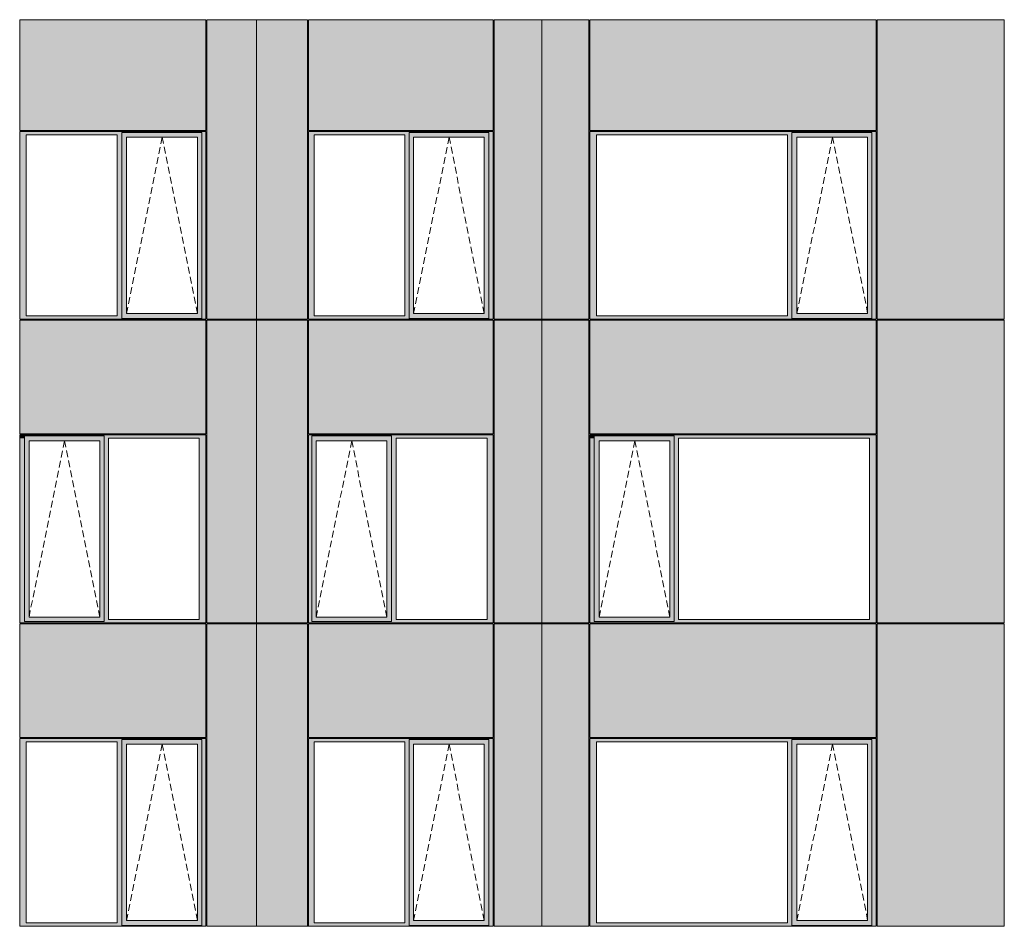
# Model space of a CAD drawing. Header units: millimetres. Extents: x -2957 to 755902, y -5565 to 302042.
# Tile 52 of 65: x 320503 to 330725, y 48748 to 58158. Entities that reach past the tile are written whole.
import ezdxf

# ---------------------------------------------------------------- set-up
doc = ezdxf.new("R2010")
doc.units = ezdxf.units.MM
doc.header["$MEASUREMENT"] = 0
doc.linetypes.add('OO_EOIAAY', pattern=[105.833361, 70.555568, -35.277793])
doc.layers.add('0_Ном._пера__1', color=7, linetype='Continuous', lineweight=0)
doc.layers.add('0_Ном._пера__120', color=7, linetype='Continuous', lineweight=0)
doc.layers.add('АР-Стены_внешние_.АР_Ном._пера__214', color=7, linetype='Continuous', lineweight=0, true_color=0xe2eaf1)

msp = doc.modelspace()

# ---------------------------------------------------------------- hatches: boundary and pattern name
at = {"layer": '0_Ном._пера__1', "linetype": 'Continuous', "lineweight": 0, "true_color": 0x000000}
for points in [[(320502.967, 56998.425), (320502.967, 56963.425), (320571.872, 56963.425), (321516.125, 56963.425), (321564.826, 56963.425), (321564.826, 56988.425), (322392.202, 56988.425), (322392.202, 56963.425), (322436.498, 56963.425), (322436.498, 56998.425)], [(320502.967, 56963.425), (320502.967, 55083.425), (320571.872, 55083.425), (320571.872, 56963.425)], [(321564.826, 56963.425), (321516.125, 56963.425), (321516.125, 55083.425), (321564.826, 55083.425)], [(321564.826, 56988.425), (321564.826, 56938.425), (321614.043, 56938.425), (322347.389, 56938.425), (322392.202, 56938.425), (322392.202, 56988.425)], [(321564.826, 55108.425), (321613.163, 55108.425), (321613.163, 56938.425), (321564.826, 56938.425)], [(322392.202, 56938.425), (322347.389, 56938.425), (322347.389, 55108.425), (322392.202, 55108.425)], [(322392.202, 56963.425), (322392.202, 55083.425), (322436.498, 55083.425), (322436.498, 56963.425)], [(325418.155, 56998.425), (323500.678, 56998.425), (323500.678, 56963.425), (323558.363, 56963.425), (324502.639, 56963.425), (324546.934, 56963.425), (324546.934, 56988.425), (325374.299, 56988.425), (325374.299, 56963.425), (325418.155, 56963.425)], [(323558.363, 56963.425), (323500.678, 56963.425), (323500.678, 55083.425), (323558.363, 55083.425)], [(324546.934, 56963.425), (324502.639, 56963.425), (324502.639, 55083.425), (324546.934, 55083.425)], [(325374.299, 56988.425), (324546.934, 56988.425), (324546.934, 56938.425), (324591.745, 56938.425), (325325.082, 56938.425), (325374.299, 56938.425)], [(324546.934, 56938.425), (324546.934, 55108.425), (324591.745, 55108.425), (324591.745, 56938.425)], [(325325.963, 56938.425), (325325.963, 55108.425), (325374.299, 55108.425), (325374.299, 56938.425)], [(325374.299, 56963.425), (325374.299, 55083.425), (325418.155, 55083.425), (325418.155, 56963.425)], [(329395.355, 56998.425), (326422.419, 56998.425), (326422.419, 56963.425), (326491.335, 56963.425), (328474.835, 56963.425), (328519.138, 56963.425), (328519.138, 56988.425), (329351.052, 56988.425), (329351.052, 56963.425), (329395.355, 56963.425)], [(326422.419, 56963.425), (326422.419, 55083.425), (326491.335, 55083.425), (326491.335, 56963.425)], [(328519.138, 56963.425), (328474.835, 56963.425), (328474.835, 55083.425), (328519.138, 55083.425)], [(328519.174, 56988.425), (328519.174, 56938.425), (328572.747, 56938.425), (329306.209, 56938.425), (329351.052, 56938.425), (329351.052, 56988.425)], [(328519.174, 55108.425), (328571.87, 55108.425), (328571.87, 56938.425), (328519.174, 56938.425)], [(329306.209, 56938.425), (329306.209, 55108.425), (329351.052, 55108.425), (329351.052, 56938.425)], [(329351.052, 55083.425), (329395.355, 55083.425), (329395.355, 56963.425), (329351.052, 56963.425)], [(321614.043, 55108.425), (321564.826, 55108.425), (321564.826, 55058.425), (322392.202, 55058.425), (322392.202, 55108.425), (322347.389, 55108.425)], [(324546.934, 55108.425), (324546.934, 55058.425), (325374.299, 55058.425), (325374.299, 55108.425), (325325.082, 55108.425), (324591.745, 55108.425)], [(328519.174, 55058.425), (329351.052, 55058.425), (329351.052, 55108.425), (329306.209, 55108.425), (328572.747, 55108.425), (328519.174, 55108.425)], [(320571.872, 55083.425), (320502.967, 55083.425), (320502.967, 55048.425), (322436.498, 55048.425), (322436.498, 55083.425), (322392.202, 55083.425), (322392.202, 55058.425), (321564.826, 55058.425), (321564.826, 55083.425), (321516.125, 55083.425)], [(323500.678, 55048.425), (325418.155, 55048.425), (325418.155, 55083.425), (325374.299, 55083.425), (325374.299, 55058.425), (324546.934, 55058.425), (324546.934, 55083.425), (324502.639, 55083.425), (323558.363, 55083.425), (323500.678, 55083.425)], [(326422.419, 55083.425), (326422.419, 55048.425), (329395.355, 55048.425), (329395.355, 55083.425), (329351.052, 55083.425), (329351.052, 55058.425), (328519.138, 55058.425), (328519.138, 55083.425), (328474.835, 55083.425), (326491.335, 55083.425)], [(320512.242, 53848.425), (320502.967, 53848.425), (320502.967, 53813.425), (320551.668, 53813.425), (320551.668, 53848.425)], [(320502.967, 53813.425), (320502.967, 51933.425), (320551.668, 51933.425), (320551.668, 53813.425)], [(321379.044, 53848.425), (320551.668, 53848.425), (320551.668, 53788.425), (320600.885, 53788.425), (321334.231, 53788.425), (321379.044, 53788.425)], [(320551.668, 53788.425), (320551.668, 51958.425), (320600.005, 51958.425), (320600.005, 53788.425)], [(321334.231, 51958.425), (321379.044, 51958.425), (321379.044, 53788.425), (321334.231, 53788.425)], [(322423.894, 53848.425), (321379.044, 53848.425), (321379.044, 53813.425), (321423.34, 53813.425), (322367.593, 53813.425), (322436.498, 53813.425), (322436.498, 53848.425)], [(321379.044, 53813.425), (321379.044, 51933.425), (321423.34, 51933.425), (321423.34, 53813.425)], [(322367.593, 53813.425), (322367.593, 51933.425), (322436.498, 51933.425), (322436.498, 53813.425)], [(323500.678, 53848.425), (323500.678, 53813.425), (323535.738, 53813.425), (323535.738, 53838.425), (324363.103, 53838.425), (324363.103, 53813.425), (324411.804, 53813.425), (325356.08, 53813.425), (325418.155, 53813.425), (325418.155, 53848.425)], [(323500.678, 53813.425), (323500.678, 51933.425), (323535.738, 51933.425), (323535.738, 53813.425)], [(324363.103, 53838.425), (323535.738, 53838.425), (323535.738, 53788.425), (323580.549, 53788.425), (324313.885, 53788.425), (324363.103, 53788.425)], [(323535.738, 53788.425), (323535.738, 51958.425), (323580.549, 51958.425), (323580.549, 53788.425)], [(324363.103, 53788.425), (324314.767, 53788.425), (324314.767, 51958.425), (324363.103, 51958.425)], [(324363.103, 53813.425), (324363.103, 51933.425), (324411.804, 51933.425), (324411.804, 53813.425)], [(325356.08, 53813.425), (325356.08, 51933.425), (325418.155, 51933.425), (325418.155, 53813.425)], [(326422.419, 53848.425), (326422.419, 53813.425), (326466.722, 53813.425), (326466.722, 53838.425), (326471.105, 53838.425), (326471.105, 53848.425)], [(326422.419, 53813.425), (326422.419, 51933.425), (326466.722, 51933.425), (326466.722, 53813.425)], [(327298.636, 53848.425), (326466.779, 53848.425), (326466.779, 53788.425), (326520.331, 53788.425), (327253.793, 53788.425), (327298.636, 53788.425)], [(326466.779, 53788.425), (326466.779, 51958.425), (326519.454, 51958.425), (326519.454, 53788.425)], [(327253.793, 53788.425), (327253.793, 51958.425), (327298.636, 51958.425), (327298.636, 53788.425)], [(329385.268, 53848.425), (327298.636, 53848.425), (327298.636, 53813.425), (327342.94, 53813.425), (329326.44, 53813.425), (329395.355, 53813.425), (329395.355, 53848.425)], [(327298.636, 51933.425), (327342.94, 51933.425), (327342.94, 53813.425), (327298.636, 53813.425)], [(329326.44, 51933.425), (329395.355, 51933.425), (329395.355, 53813.425), (329326.44, 53813.425)], [(320502.967, 51898.425), (320512.81, 51898.425), (320536.101, 51898.425), (321379.044, 51898.425), (321379.044, 51913), (320551.668, 51913), (320551.668, 51933.425), (320502.967, 51933.425)], [(320600.885, 51958.425), (320551.668, 51958.425), (320551.668, 51913), (321379.044, 51913), (321379.044, 51958.425), (321334.231, 51958.425)], [(321379.044, 51908.425), (321379.044, 51898.425), (321567.297, 51898.425), (321567.3, 51913), (321567.3, 51898.425), (322220.213, 51898.425), (322220.217, 51913), (322220.217, 51898.425), (322436.498, 51898.425), (322436.498, 51933.425), (322367.593, 51933.425), (321423.34, 51933.425), (321379.044, 51933.425)], [(323500.667, 51933.425), (323500.667, 51898.425), (325388.91, 51898.425), (325412.877, 51898.425), (325418.155, 51898.425), (325418.155, 51933.425), (325356.08, 51933.425), (324411.804, 51933.425), (324363.103, 51933.425), (324363.103, 51913), (323535.738, 51913), (323535.738, 51933.425)], [(323535.738, 51958.425), (323535.738, 51913), (324363.103, 51913), (324363.103, 51958.425), (324313.885, 51958.425), (323580.549, 51958.425)], [(326422.419, 51898.425), (326432.264, 51898.425), (326460.035, 51898.425), (327116.026, 51898.425), (327116.026, 51913), (326466.722, 51913), (326466.722, 51933.425), (326422.419, 51933.425)], [(326466.779, 51958.425), (326466.779, 51898.425), (327298.636, 51898.425), (327298.636, 51958.425), (327253.793, 51958.425), (326520.331, 51958.425)], [(327298.636, 51913), (327298.636, 51898.425), (327496.567, 51898.425), (327496.573, 51913), (327496.573, 51898.425), (328152.866, 51898.425), (329385.805, 51898.425), (329395.355, 51898.425), (329395.355, 51933.425), (329326.44, 51933.425), (327342.94, 51933.425), (327298.636, 51933.425)], [(320502.967, 50698.425), (320502.967, 50663.425), (320571.872, 50663.425), (321516.125, 50663.425), (321564.826, 50663.425), (321564.826, 50688.425), (322392.202, 50688.425), (322392.202, 50663.425), (322436.498, 50663.425), (322436.498, 50698.425)], [(320502.967, 50663.425), (320502.967, 48783.425), (320571.872, 48783.425), (320571.872, 50663.425)], [(321564.826, 50663.425), (321516.125, 50663.425), (321516.125, 48783.425), (321564.826, 48783.425)], [(321564.826, 50688.425), (321564.826, 50638.425), (321614.043, 50638.425), (322347.389, 50638.425), (322392.202, 50638.425), (322392.202, 50688.425)], [(321564.826, 48808.425), (321613.163, 48808.425), (321613.163, 50638.425), (321564.826, 50638.425)], [(322392.202, 50638.425), (322347.389, 50638.425), (322347.389, 48808.425), (322392.202, 48808.425)], [(322392.202, 50663.425), (322392.202, 48783.425), (322436.498, 48783.425), (322436.498, 50663.425)], [(325418.155, 50698.425), (323500.678, 50698.425), (323500.678, 50663.425), (323558.363, 50663.425), (324502.639, 50663.425), (324546.934, 50663.425), (324546.934, 50688.425), (325374.299, 50688.425), (325374.299, 50663.425), (325418.155, 50663.425)], [(323558.363, 50663.425), (323500.678, 50663.425), (323500.678, 48783.425), (323558.363, 48783.425)], [(324546.934, 50663.425), (324502.639, 50663.425), (324502.639, 48783.425), (324546.934, 48783.425)], [(325374.299, 50688.425), (324546.934, 50688.425), (324546.934, 50638.425), (324591.745, 50638.425), (325325.082, 50638.425), (325374.299, 50638.425)], [(324546.934, 50638.425), (324546.934, 48808.425), (324591.745, 48808.425), (324591.745, 50638.425)], [(325325.963, 50638.425), (325325.963, 48808.425), (325374.299, 48808.425), (325374.299, 50638.425)], [(325374.299, 50663.425), (325374.299, 48783.425), (325418.155, 48783.425), (325418.155, 50663.425)], [(329395.355, 50698.425), (326422.419, 50698.425), (326422.419, 50663.425), (326491.335, 50663.425), (328474.835, 50663.425), (328519.138, 50663.425), (328519.138, 50688.425), (329351.052, 50688.425), (329351.052, 50663.425), (329395.355, 50663.425)], [(326422.419, 50663.425), (326422.419, 48783.425), (326491.335, 48783.425), (326491.335, 50663.425)], [(328519.138, 50663.425), (328474.835, 50663.425), (328474.835, 48783.425), (328519.138, 48783.425)], [(328519.174, 50688.425), (328519.174, 50638.425), (328572.747, 50638.425), (329306.209, 50638.425), (329351.052, 50638.425), (329351.052, 50688.425)], [(328519.174, 48808.425), (328571.87, 48808.425), (328571.87, 50638.425), (328519.174, 50638.425)], [(329306.209, 50638.425), (329306.209, 48808.425), (329351.052, 48808.425), (329351.052, 50638.425)], [(329351.052, 48783.425), (329395.355, 48783.425), (329395.355, 50663.425), (329351.052, 50663.425)], [(320571.872, 48783.425), (320502.967, 48783.425), (320502.967, 48748.425), (322436.498, 48748.425), (322436.498, 48783.425), (322392.202, 48783.425), (322392.202, 48758.425), (321564.826, 48758.425), (321564.826, 48783.425), (321516.125, 48783.425)], [(321614.043, 48808.425), (321564.826, 48808.425), (321564.826, 48758.425), (322392.202, 48758.425), (322392.202, 48808.425), (322347.389, 48808.425)], [(323500.678, 48748.425), (325418.155, 48748.425), (325418.155, 48783.425), (325374.299, 48783.425), (325374.299, 48758.425), (324546.934, 48758.425), (324546.934, 48783.425), (324502.639, 48783.425), (323558.363, 48783.425), (323500.678, 48783.425)], [(324546.934, 48808.425), (324546.934, 48758.425), (325374.299, 48758.425), (325374.299, 48808.425), (325325.082, 48808.425), (324591.745, 48808.425)], [(326422.419, 48783.425), (326422.419, 48748.425), (329395.355, 48748.425), (329395.355, 48783.425), (329351.052, 48783.425), (329351.052, 48758.425), (328519.138, 48758.425), (328519.138, 48783.425), (328474.835, 48783.425), (326491.335, 48783.425)], [(328519.174, 48758.425), (329351.052, 48758.425), (329351.052, 48808.425), (329306.209, 48808.425), (328572.747, 48808.425), (328519.174, 48808.425)]]:
    msp.add_hatch(color=18, dxfattribs=at).paths.add_polyline_path(points)
at = {"layer": 'АР-Стены_внешние_.АР_Ном._пера__214', "linetype": 'Continuous', "lineweight": 0, "true_color": 0xe5e8eb}
for points in [[(320502.967, 58158.425), (320502.967, 57008.425), (322436.498, 57008.425), (322436.498, 58158.425)], [(322962.984, 55048.425), (322962.984, 58158.425), (322446.498, 58158.425), (322446.498, 55048.425)], [(322962.984, 55048.425), (323104.85, 55048.425), (323104.85, 58158.425), (322962.984, 58158.425)], [(323104.85, 55048.425), (323490.667, 55048.425), (323490.667, 58158.425), (323104.85, 58158.425)], [(323500.678, 58158.425), (323500.678, 57008.425), (325418.155, 57008.425), (325418.155, 58158.425)], [(325428.155, 58158.425), (325428.155, 55048.425), (325922.984, 55048.425), (325922.984, 58158.425)], [(326412.419, 58158.425), (325922.984, 58158.425), (325922.984, 55048.425), (326412.419, 55048.425)], [(326422.419, 58158.425), (326422.419, 57008.425), (329395.355, 57008.425), (329395.355, 58158.425)], [(330724.748, 58158.425), (329405.355, 58158.425), (329405.355, 55048.425), (330724.748, 55048.425)], [(320502.967, 55038.425), (320502.967, 53858.425), (322436.498, 53858.425), (322436.498, 55038.425)], [(322962.984, 51898.425), (322962.984, 55038.348), (322446.498, 55038.348), (322446.498, 51898.425)], [(322962.984, 51898.425), (323490.667, 51898.425), (323490.667, 55038.348), (322962.984, 55038.348)], [(323500.678, 55038.348), (323500.678, 53858.425), (325418.155, 53858.425), (325418.155, 55038.348)], [(325922.984, 55038.348), (325428.155, 55038.348), (325428.155, 53848.425), (325428.155, 51898.425), (325922.984, 51898.425)], [(326412.419, 55038.348), (325922.984, 55038.348), (325922.984, 51898.425), (326412.419, 51898.425)], [(326422.419, 53858.425), (329395.355, 53858.425), (329395.355, 55038.348), (326422.419, 55038.348)], [(330724.748, 55038.348), (329405.355, 55038.348), (329405.355, 51898.425), (330724.748, 51898.425)], [(320502.967, 50708.425), (322436.498, 50708.425), (322436.498, 51888.425), (322220.217, 51888.425), (321567.297, 51888.425), (320502.967, 51888.425)], [(322446.498, 51888.425), (322446.498, 48748.425), (322962.982, 48748.425), (322962.982, 51888.425)], [(322962.982, 48748.425), (323490.667, 48748.425), (323490.667, 50698.425), (323490.667, 51888.425), (322962.982, 51888.425)], [(323500.667, 50708.425), (325418.155, 50708.425), (325418.155, 51888.425), (325388.91, 51888.425), (323500.667, 51888.425)], [(325428.155, 48748.425), (325922.959, 48748.425), (325922.959, 51888.425), (325428.155, 51888.425)], [(325922.959, 48748.425), (326412.419, 48748.425), (326412.419, 50698.425), (326412.419, 51888.425), (325922.959, 51888.425)], [(326460.035, 51888.425), (326422.419, 51888.425), (326422.419, 50708.425), (329395.355, 50708.425), (329395.355, 51888.425)], [(330724.748, 51888.425), (329405.355, 51888.425), (329405.355, 48748.425), (330724.748, 48748.425)]]:
    msp.add_hatch(color=254, dxfattribs=at).paths.add_polyline_path(points)

# ---------------------------------------------------------------- linework, layer by layer
at = {"layer": '0_Ном._пера__120', "color": 7, "linetype": 'Continuous', "lineweight": 0}
for p, q in [((320502.967, 58158.425), (320502.967, 57008.425)), ((322436.498, 58158.425), (320502.967, 58158.425)), ((322436.498, 58158.425), (322436.498, 57008.425)), ((322962.984, 58158.425), (322446.498, 58158.425)), ((322446.498, 55048.425), (322446.498, 58158.425)), ((322962.984, 58158.425), (323104.85, 58158.425)), ((322962.984, 55048.425), (322962.984, 58158.425)), ((323490.667, 58158.425), (323104.85, 58158.425)), ((323490.667, 55048.425), (323490.667, 58158.425)), ((325418.155, 58158.425), (323500.294, 58158.425)), ((323500.678, 58158.425), (323500.678, 57008.425)), ((325418.155, 57008.425), (325418.155, 58158.425)), ((325922.984, 58158.425), (325428.155, 58158.425)), ((325428.155, 55048.425), (325428.155, 58158.425)), ((326412.419, 58158.425), (325922.984, 58158.425)), ((325922.984, 58158.425), (325922.984, 55048.425)), ((326412.419, 55048.425), (326412.419, 58158.425)), ((326422.419, 58158.425), (326422.419, 57008.425)), ((326422.419, 58158.425), (329395.355, 58158.425)), ((329395.355, 58158.425), (329395.355, 57008.425)), ((329405.355, 58158.425), (330672.266, 58158.425)), ((329405.355, 55048.425), (329405.355, 58158.425)), ((330672.266, 58158.425), (330724.748, 58158.425)), ((330724.748, 58158.425), (330724.748, 55048.425)), ((320502.967, 57008.425), (322436.498, 57008.425)), ((320502.967, 56963.425), (320502.967, 56998.425)), ((320502.967, 56998.425), (320511.858, 56998.425)), ((320502.967, 55083.425), (320502.967, 56963.425)), ((320511.858, 56998.425), (322423.478, 56998.425)), ((320511.858, 56998.425), (322423.478, 56998.425)), ((320571.872, 56963.425), (320571.872, 55083.425)), ((321516.125, 56963.425), (320571.872, 56963.425)), ((321516.125, 55083.425), (321516.125, 56963.425)), ((321564.826, 56938.425), (321564.826, 56988.425)), ((322392.202, 56988.425), (321564.826, 56988.425)), ((321564.826, 55108.425), (321564.826, 56938.425)), ((321613.163, 55108.425), (321613.163, 56938.425)), ((321613.163, 56938.425), (322346.508, 56938.425)), ((322347.389, 56938.425), (322346.508, 56938.425)), ((322347.389, 55108.425), (322347.389, 56938.425)), ((322392.202, 56963.425), (322392.202, 56988.425)), ((322392.202, 56963.425), (322392.202, 55083.425)), ((322423.478, 56998.425), (322436.498, 56998.425)), ((322436.498, 55048.425), (322436.498, 56998.425)), ((323500.678, 57008.425), (325418.155, 57008.425)), ((323500.678, 56998.425), (325418.155, 56998.425)), ((323500.678, 55048.425), (323500.678, 56998.425)), ((323558.363, 56963.425), (323558.363, 55083.425)), ((324502.639, 56963.425), (323558.363, 56963.425)), ((324502.639, 55083.425), (324502.639, 56963.425)), ((325374.299, 56988.425), (324546.934, 56988.425)), ((324546.934, 56988.425), (324546.934, 56963.425)), ((324546.934, 56963.425), (324546.934, 55083.425)), ((324591.745, 56938.425), (324591.745, 55108.425)), ((324592.626, 56938.425), (324591.745, 56938.425)), ((324592.626, 56938.425), (325325.963, 56938.425)), ((325325.963, 56938.425), (325325.963, 55108.425)), ((325374.299, 56988.425), (325374.299, 56938.425)), ((325374.299, 56938.425), (325374.299, 55108.425)), ((325418.155, 55048.425), (325418.155, 56998.425)), ((326422.419, 57008.425), (329395.355, 57008.425)), ((326422.419, 56963.425), (326422.419, 56998.425)), ((326422.419, 56998.425), (326431.311, 56998.425)), ((326422.419, 55083.425), (326422.419, 56963.425)), ((326431.311, 56998.425), (329384.853, 56998.425)), ((326431.311, 56998.425), (329384.853, 56998.425)), ((326491.335, 56963.425), (326491.335, 55083.425)), ((328474.835, 56963.425), (326491.335, 56963.425)), ((328474.835, 55083.425), (328474.835, 56963.425)), ((329351.052, 56988.425), (328519.138, 56988.425)), ((328519.138, 56988.425), (328519.138, 56963.425)), ((328519.138, 56963.425), (328519.138, 55083.425)), ((328571.87, 55108.425), (328571.87, 56938.425)), ((328571.87, 56938.425), (329305.333, 56938.425)), ((329306.209, 56938.425), (329305.333, 56938.425)), ((329306.209, 55108.425), (329306.209, 56938.425)), ((329351.052, 56963.425), (329351.052, 56988.425)), ((329351.052, 56963.425), (329351.052, 55083.425)), ((329384.853, 56998.425), (329395.355, 56998.425)), ((329395.355, 56998.425), (329395.355, 56963.425)), ((329395.355, 56963.425), (329395.355, 55083.425)), ((321564.826, 55058.425), (321564.826, 55108.425)), ((322346.508, 55108.425), (321613.163, 55108.425)), ((322346.508, 55108.425), (322347.389, 55108.425)), ((324591.745, 55108.425), (324592.626, 55108.425)), ((325325.963, 55108.425), (324592.626, 55108.425)), ((325374.299, 55108.425), (325374.299, 55058.425)), ((329305.333, 55108.425), (328571.87, 55108.425)), ((329305.333, 55108.425), (329306.209, 55108.425)), ((320502.967, 55048.425), (320502.967, 55083.425)), ((322434.509, 55048.425), (320502.967, 55048.425)), ((320511.776, 55048.425), (320502.967, 55048.425)), ((322436.498, 55038.348), (320502.967, 55038.348)), ((320502.967, 53858.425), (320502.967, 55038.348)), ((320571.872, 55083.425), (321516.125, 55083.425)), ((321564.826, 55058.425), (322392.202, 55058.425)), ((322392.202, 55083.425), (322392.202, 55058.425)), ((322436.498, 55038.348), (322436.498, 53858.425)), ((322962.984, 55048.425), (322446.498, 55048.425)), ((322962.984, 55038.348), (322446.498, 55038.348)), ((322446.498, 51898.425), (322446.498, 55038.348)), ((322962.982, 55048.425), (322962.982, 55038.348)), ((323104.85, 55048.425), (322962.984, 55048.425)), ((322962.984, 55038.348), (323104.85, 55038.348)), ((322962.984, 51898.425), (322962.984, 55038.348)), ((323490.667, 55048.425), (323104.85, 55048.425)), ((323490.667, 55038.348), (323104.85, 55038.348)), ((323490.667, 53813.425), (323490.667, 55038.348)), ((325418.155, 55048.425), (323500.678, 55048.425)), ((323500.678, 55038.348), (323500.678, 53858.425)), ((325418.155, 55038.348), (323500.678, 55038.348)), ((323558.363, 55083.425), (324502.639, 55083.425)), ((324546.934, 55083.425), (324546.934, 55058.425)), ((324546.934, 55058.425), (325374.299, 55058.425)), ((325418.155, 55038.348), (325418.155, 53858.425)), ((325418.155, 55038.348), (325418.155, 53858.425)), ((325922.984, 55048.425), (325428.155, 55048.425)), ((325922.984, 55038.348), (325428.155, 55038.348)), ((325428.155, 55038.348), (325428.155, 51898.425)), ((325922.959, 55038.348), (325922.959, 55048.425)), ((326412.419, 55048.425), (325922.984, 55048.425)), ((326412.419, 55038.348), (325922.984, 55038.348)), ((325922.984, 55038.348), (325922.984, 51898.425)), ((326412.419, 55038.348), (326412.419, 51898.425)), ((326422.419, 55048.425), (326422.419, 55083.425)), ((329395.355, 55048.425), (326422.419, 55048.425)), ((326422.419, 55038.348), (326422.419, 53858.425)), ((329395.355, 55038.348), (326422.419, 55038.348)), ((326491.335, 55083.425), (328474.835, 55083.425)), ((328519.138, 55083.425), (328519.138, 55058.425)), ((328519.138, 55058.425), (329351.052, 55058.425)), ((329351.052, 55083.425), (329351.052, 55058.425)), ((329395.355, 55083.425), (329395.355, 55048.425)), ((329395.355, 55038.348), (329395.355, 53858.425)), ((329405.355, 55048.425), (330672.266, 55048.425)), ((329405.355, 55038.348), (330672.266, 55038.348)), ((329405.355, 51898.425), (329405.355, 55038.348)), ((330662.834, 55048.425), (330662.834, 55038.348)), ((330724.748, 55048.425), (330672.266, 55048.425)), ((330672.266, 55038.348), (330724.748, 55038.348)), ((330724.748, 55038.348), (330724.748, 51898.425)), ((322436.498, 53858.425), (320502.967, 53858.425)), ((320512.242, 53848.425), (320502.967, 53848.425)), ((320502.967, 53848.425), (320502.967, 53813.425)), ((320502.967, 53813.425), (320502.967, 51933.425)), ((322423.862, 53848.425), (320512.242, 53848.425)), ((320551.668, 53838.425), (320551.668, 53788.425)), ((320551.668, 53838.425), (321379.044, 53838.425)), ((320551.668, 53838.425), (321379.044, 53838.425)), ((320551.668, 53788.425), (320551.668, 51958.425)), ((321333.35, 53788.425), (320600.005, 53788.425)), ((320600.005, 53788.425), (320600.005, 51958.425)), ((321333.35, 53788.425), (321334.231, 53788.425)), ((321334.231, 53788.425), (321334.231, 51958.425)), ((321379.044, 53838.425), (321379.044, 53813.425)), ((321379.044, 53813.425), (321379.044, 51933.425)), ((321423.34, 51933.425), (321423.34, 53813.425)), ((321423.34, 53813.425), (322367.593, 53813.425)), ((322367.593, 53813.425), (322367.593, 51933.425)), ((322434.509, 53848.425), (322423.862, 53848.425)), ((322436.498, 53848.425), (322434.509, 53848.425)), ((322436.498, 53813.425), (322436.498, 53848.425)), ((322436.498, 51933.425), (322436.498, 53813.425)), ((323490.667, 53813.425), (323490.667, 51933.425)), ((325418.155, 53848.425), (323500.667, 53848.425)), ((323500.667, 53848.425), (323500.667, 51898.425)), ((323500.678, 53858.425), (325418.155, 53858.425)), ((323535.738, 53838.425), (324363.103, 53838.425)), ((323535.738, 53813.425), (323535.738, 53838.425)), ((323535.738, 53813.425), (323535.738, 51913)), ((323580.549, 51958.425), (323580.549, 53788.425)), ((323580.549, 53788.425), (323581.43, 53788.425)), ((324314.767, 53788.425), (323581.43, 53788.425)), ((324314.767, 51958.425), (324314.767, 53788.425)), ((324363.103, 53788.425), (324363.103, 53838.425)), ((324363.103, 51958.425), (324363.103, 53788.425)), ((324411.804, 51933.425), (324411.804, 53813.425)), ((324411.804, 53813.425), (325356.08, 53813.425)), ((325356.08, 53813.425), (325356.08, 51933.425)), ((325418.155, 53848.425), (325418.155, 51898.425)), ((326422.419, 53858.425), (329395.355, 53858.425)), ((326431.695, 53848.425), (326422.419, 53848.425)), ((326422.419, 53848.425), (326422.419, 53813.425)), ((326422.419, 53813.425), (326422.419, 51933.425)), ((329385.237, 53848.425), (326431.695, 53848.425)), ((326466.722, 53838.425), (327298.636, 53838.425)), ((326466.722, 53813.425), (326466.722, 53838.425)), ((326466.722, 53838.425), (327298.636, 53838.425)), ((326466.722, 53813.425), (326466.722, 51933.425)), ((327252.917, 53788.425), (326519.454, 53788.425)), ((326519.454, 53788.425), (326519.454, 51958.425)), ((327252.917, 53788.425), (327253.793, 53788.425)), ((327253.793, 53788.425), (327253.793, 51958.425)), ((327298.636, 53838.425), (327298.636, 53813.425)), ((327298.636, 53813.425), (327298.636, 51933.425)), ((327342.94, 51933.425), (327342.94, 53813.425)), ((327342.94, 53813.425), (329326.44, 53813.425)), ((329326.44, 53813.425), (329326.44, 51933.425)), ((329395.355, 53848.425), (329385.237, 53848.425)), ((329395.355, 53813.425), (329395.355, 53848.425)), ((329395.355, 51933.425), (329395.355, 53813.425)), ((320502.967, 51933.425), (320502.967, 51898.425)), ((320551.668, 51958.425), (320551.668, 51913)), ((320600.005, 51958.425), (321333.35, 51958.425)), ((321334.231, 51958.425), (321333.35, 51958.425)), ((321379.044, 51933.425), (321379.044, 51913)), ((322367.593, 51933.425), (321423.34, 51933.425)), ((322436.498, 51898.425), (322436.498, 51933.425)), ((323490.667, 51933.425), (323490.667, 51898.425)), ((323581.43, 51958.425), (323580.549, 51958.425)), ((323581.43, 51958.425), (324314.767, 51958.425)), ((324363.103, 51913), (324363.103, 51958.425)), ((325356.08, 51933.425), (324411.804, 51933.425)), ((326422.419, 51933.425), (326422.419, 51898.425)), ((326466.722, 51933.425), (326466.722, 51913)), ((326519.454, 51958.425), (327252.917, 51958.425)), ((327253.793, 51958.425), (327252.917, 51958.425)), ((327298.636, 51933.425), (327298.636, 51913)), ((329326.44, 51933.425), (327342.94, 51933.425)), ((329395.355, 51898.425), (329395.355, 51933.425)), ((320502.967, 51898.425), (320512.81, 51898.425)), ((320511.776, 51898.425), (320502.967, 51898.425)), ((320502.967, 50708.425), (320502.967, 51888.425)), ((320502.967, 51888.425), (322436.498, 51888.425)), ((320512.81, 51898.425), (322424.431, 51898.425)), ((320551.668, 51913), (321379.044, 51913)), ((322424.431, 51898.425), (322434.509, 51898.425)), ((322434.509, 51898.425), (322436.498, 51898.425)), ((322436.498, 50708.425), (322436.498, 51888.425)), ((322962.984, 51898.425), (322446.498, 51898.425)), ((322972.209, 51888.425), (322446.498, 51888.425)), ((322446.498, 48748.425), (322446.498, 51888.425)), ((322962.982, 51898.425), (322962.982, 51893.497)), ((322962.982, 48748.425), (322962.982, 51893.497)), ((323104.85, 51898.425), (322962.984, 51898.425)), ((322972.209, 51888.425), (323114.075, 51888.425)), ((323490.667, 51898.425), (323104.85, 51898.425)), ((323490.667, 51888.425), (323114.075, 51888.425)), ((323490.667, 48748.425), (323490.667, 51888.425)), ((323500.667, 51898.425), (325418.155, 51898.425)), ((323500.667, 50708.425), (323500.667, 51888.425)), ((323500.667, 51888.425), (325418.155, 51888.425)), ((324363.103, 51913), (323535.738, 51913)), ((325418.155, 51888.425), (325418.155, 50708.425)), ((325922.984, 51898.425), (325428.155, 51898.425)), ((325932.209, 51888.425), (325428.155, 51888.425)), ((325428.155, 51888.425), (325428.155, 48748.425)), ((325922.959, 51893.497), (325922.959, 51898.425)), ((325922.959, 51893.497), (325922.959, 48748.425)), ((326412.419, 51898.425), (325922.984, 51898.425)), ((326412.419, 51888.425), (325932.209, 51888.425)), ((326412.419, 48748.425), (326412.419, 51888.425)), ((326422.419, 51898.425), (326432.264, 51898.425)), ((326422.419, 51888.425), (326422.419, 50708.425)), ((326422.419, 51888.425), (329395.355, 51888.425)), ((326432.264, 51898.425), (329385.805, 51898.425)), ((326466.722, 51913), (327298.636, 51913)), ((329385.805, 51898.425), (329395.355, 51898.425)), ((329395.355, 51888.425), (329395.355, 50708.425)), ((329405.355, 51898.425), (330724.748, 51898.425)), ((329405.355, 51888.425), (330724.748, 51888.425)), ((329405.355, 51888.425), (329405.355, 48748.425)), ((330662.834, 51898.425), (330662.834, 51888.425)), ((330724.748, 51888.425), (330724.748, 48748.425)), ((320502.967, 50708.425), (322436.498, 50708.425)), ((323500.667, 50708.425), (325418.155, 50708.425)), ((326422.419, 50708.425), (329395.355, 50708.425)), ((320502.967, 50663.425), (320502.967, 50698.425)), ((320502.967, 50698.425), (320511.858, 50698.425)), ((320502.967, 48783.425), (320502.967, 50663.425)), ((320511.858, 50698.425), (322423.478, 50698.425)), ((320511.858, 50698.425), (322423.478, 50698.425)), ((320571.872, 50663.425), (320571.872, 48783.425)), ((321516.125, 50663.425), (320571.872, 50663.425)), ((321516.125, 48783.425), (321516.125, 50663.425)), ((321564.826, 50638.425), (321564.826, 50688.425)), ((322392.202, 50688.425), (321564.826, 50688.425)), ((321564.826, 48808.425), (321564.826, 50638.425)), ((321613.163, 48808.425), (321613.163, 50638.425)), ((321613.163, 50638.425), (322346.508, 50638.425)), ((322347.389, 50638.425), (322346.508, 50638.425)), ((322347.389, 48808.425), (322347.389, 50638.425)), ((322392.202, 50663.425), (322392.202, 50688.425)), ((322392.202, 50663.425), (322392.202, 48783.425)), ((322423.478, 50698.425), (322436.498, 50698.425)), ((322436.498, 48748.425), (322436.498, 50698.425)), ((323500.678, 50698.425), (325418.155, 50698.425)), ((323500.678, 48748.425), (323500.678, 50698.425)), ((323558.363, 50663.425), (323558.363, 48783.425)), ((324502.639, 50663.425), (323558.363, 50663.425)), ((324502.639, 48783.425), (324502.639, 50663.425)), ((325374.299, 50688.425), (324546.934, 50688.425)), ((324546.934, 50688.425), (324546.934, 50663.425)), ((324546.934, 50663.425), (324546.934, 48783.425)), ((324591.745, 50638.425), (324591.745, 48808.425)), ((324592.626, 50638.425), (324591.745, 50638.425)), ((324592.626, 50638.425), (325325.963, 50638.425)), ((325325.963, 50638.425), (325325.963, 48808.425)), ((325374.299, 50688.425), (325374.299, 50638.425)), ((325374.299, 50638.425), (325374.299, 48808.425)), ((325418.155, 48748.425), (325418.155, 50698.425)), ((326422.419, 50663.425), (326422.419, 50698.425)), ((326422.419, 50698.425), (326431.311, 50698.425)), ((326422.419, 48783.425), (326422.419, 50663.425)), ((326431.311, 50698.425), (329384.853, 50698.425)), ((326431.311, 50698.425), (329384.853, 50698.425)), ((326491.335, 50663.425), (326491.335, 48783.425)), ((328474.835, 50663.425), (326491.335, 50663.425)), ((328474.835, 48783.425), (328474.835, 50663.425)), ((329351.052, 50688.425), (328519.138, 50688.425)), ((328519.138, 50688.425), (328519.138, 50663.425)), ((328519.138, 50663.425), (328519.138, 48783.425)), ((328571.87, 48808.425), (328571.87, 50638.425)), ((328571.87, 50638.425), (329305.333, 50638.425)), ((329306.209, 50638.425), (329305.333, 50638.425)), ((329306.209, 48808.425), (329306.209, 50638.425)), ((329351.052, 50663.425), (329351.052, 50688.425)), ((329351.052, 50663.425), (329351.052, 48783.425)), ((329384.853, 50698.425), (329395.355, 50698.425)), ((329395.355, 50698.425), (329395.355, 50663.425)), ((329395.355, 50663.425), (329395.355, 48783.425)), ((320502.967, 48748.425), (320502.967, 48783.425)), ((320571.872, 48783.425), (321516.125, 48783.425)), ((321564.826, 48758.425), (321564.826, 48808.425)), ((321564.826, 48758.425), (322392.202, 48758.425)), ((322346.508, 48808.425), (321613.163, 48808.425)), ((322346.508, 48808.425), (322347.389, 48808.425)), ((322392.202, 48783.425), (322392.202, 48758.425)), ((323558.363, 48783.425), (324502.639, 48783.425)), ((324546.934, 48783.425), (324546.934, 48758.425)), ((324546.934, 48758.425), (325374.299, 48758.425)), ((324591.745, 48808.425), (324592.626, 48808.425)), ((325325.963, 48808.425), (324592.626, 48808.425)), ((325374.299, 48808.425), (325374.299, 48758.425)), ((326422.419, 48748.425), (326422.419, 48783.425)), ((326491.335, 48783.425), (328474.835, 48783.425)), ((328519.138, 48783.425), (328519.138, 48758.425)), ((328519.138, 48758.425), (329351.052, 48758.425)), ((329305.333, 48808.425), (328571.87, 48808.425)), ((329305.333, 48808.425), (329306.209, 48808.425)), ((329351.052, 48783.425), (329351.052, 48758.425)), ((329395.355, 48783.425), (329395.355, 48748.425)), ((322434.509, 48748.425), (320502.967, 48748.425)), ((320511.776, 48748.425), (320502.967, 48748.425)), ((322972.209, 48748.425), (322446.498, 48748.425)), ((323114.075, 48748.425), (322972.209, 48748.425)), ((323500.667, 48748.425), (323114.075, 48748.425)), ((323500.667, 48748.425), (323489.459, 48748.425)), ((325418.155, 48748.425), (323500.678, 48748.425)), ((325932.209, 48748.425), (325428.155, 48748.425)), ((326412.419, 48748.425), (325932.209, 48748.425)), ((329395.355, 48748.425), (326422.419, 48748.425)), ((329405.355, 48748.425), (330724.748, 48748.425))]:
    msp.add_line(p, q, dxfattribs=at)
at = {"layer": '0_Ном._пера__120', "color": 7, "linetype": 'OO_EOIAAY', "lineweight": 0}
for p, q in [((321982.183, 56938.425), (321613.163, 55108.425)), ((322347.389, 55108.425), (321982.183, 56938.425)), ((324960.766, 56938.425), (324591.745, 55108.425)), ((325325.963, 55108.425), (324960.766, 56938.425)), ((328940.891, 56938.425), (328571.87, 55108.425)), ((329306.209, 55108.425), (328940.891, 56938.425)), ((320969.025, 53788.425), (320600.005, 51958.425)), ((321334.231, 51958.425), (320969.025, 53788.425)), ((323950.451, 53788.425), (323580.549, 51958.425)), ((324314.767, 51958.425), (323950.451, 53788.425)), ((326888.475, 53788.425), (326519.454, 51958.425)), ((327253.793, 51958.425), (326888.475, 53788.425)), ((321982.183, 50638.425), (321613.163, 48808.425)), ((322347.389, 48808.425), (321982.183, 50638.425)), ((324960.766, 50638.425), (324591.745, 48808.425)), ((325325.963, 48808.425), (324960.766, 50638.425)), ((328940.891, 50638.425), (328571.87, 48808.425)), ((329306.209, 48808.425), (328940.891, 50638.425))]:
    msp.add_line(p, q, dxfattribs=at)

doc.saveas('drawing.dxf')
